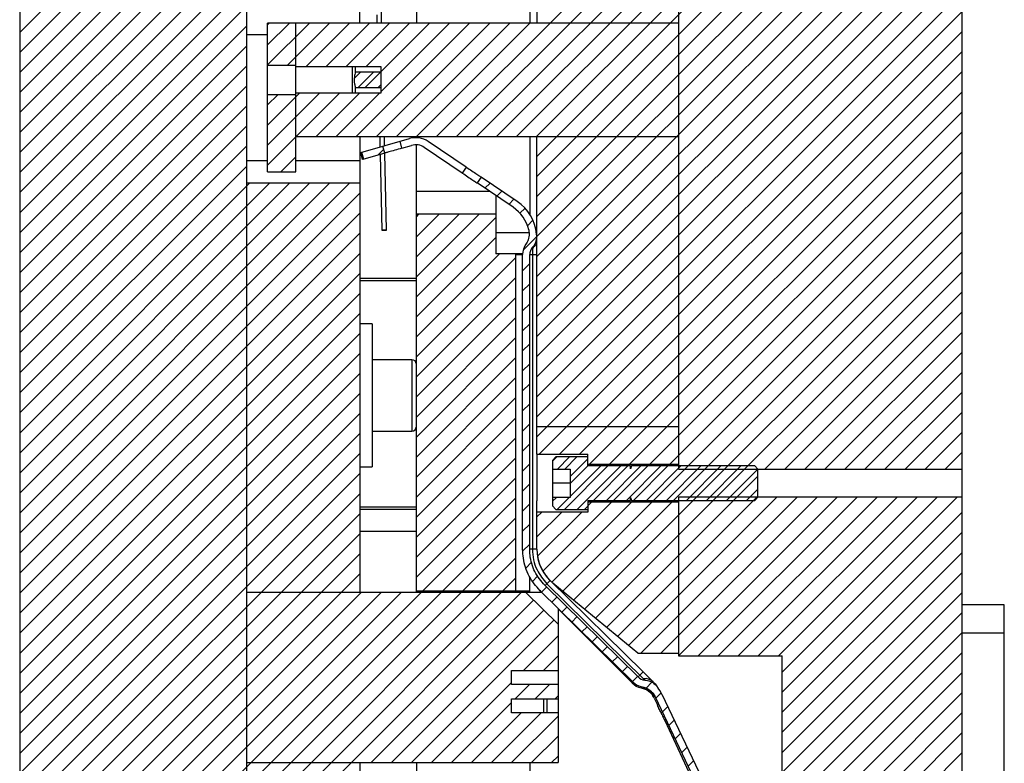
# Model space of a CAD drawing. Header units: inches. Extents: x 1694 to 2505, y -239 to -56.
# Tile 149 of 179: x 1889.32 to 1898.01, y -157.2 to -150.63. Entities that reach past the tile are written whole.
import ezdxf

# ---------------------------------------------------------------- set-up
doc = ezdxf.new("R2010")
doc.units = ezdxf.units.IN
doc.header["$LTSCALE"] = 0.5
doc.header["$MEASUREMENT"] = 0
doc.layers.add('SID-M-F', color=202, linetype='Continuous')
doc.layers.add('SID-M-S', color=105, linetype='Continuous')

msp = doc.modelspace()

# ---------------------------------------------------------------- linework, layer by layer
at = {"layer": 'SID-M-F', "linetype": 'Continuous'}
for p, q in [((1893.0009, -151.66455), (1897.6364, -147.02905)), ((1893.17768, -151.66455), (1897.6364, -147.20583)), ((1893.35445, -151.66455), (1897.6364, -147.38261)), ((1893.53123, -151.66455), (1897.6364, -147.55938)), ((1893.70801, -151.66455), (1897.6364, -147.73616)), ((1893.88478, -151.66455), (1897.6364, -147.91294)), ((1889.32341, -150.74585), (1891.97016, -148.0991)), ((1889.32341, -150.92263), (1892.14694, -148.0991)), ((1889.32341, -151.0994), (1892.32341, -148.0994)), ((1893.8864, -151.83971), (1897.6364, -148.08971)), ((1889.32341, -151.27618), (1892.32341, -148.27618)), ((1895.1364, -150.76649), (1897.6364, -148.26649)), ((1889.32341, -151.45296), (1892.32341, -148.45296)), ((1893.8864, -152.19327), (1897.6364, -148.44327)), ((1889.32341, -151.62973), (1892.32341, -148.62973)), ((1895.1364, -151.12004), (1897.6364, -148.62004)), ((1889.32341, -151.80651), (1892.32341, -148.80651)), ((1893.8864, -152.54682), (1897.6364, -148.79682)), ((1889.32341, -151.98329), (1892.32341, -148.98329)), ((1893.8864, -152.7236), (1897.6364, -148.9736)), ((1889.32341, -152.16006), (1892.32341, -149.16006)), ((1895.1364, -151.65037), (1897.6364, -149.15037)), ((1889.32341, -152.33684), (1892.32341, -149.33684)), ((1893.8864, -153.07715), (1897.6364, -149.32715)), ((1889.32341, -152.51362), (1892.32341, -149.51362)), ((1893.8864, -153.25393), (1897.6364, -149.50393)), ((1893.8864, -153.4307), (1897.6364, -149.6807)), ((1893.8864, -153.60748), (1897.6364, -149.85748)), ((1893.8864, -153.78426), (1897.6364, -150.03426)), ((1893.8864, -153.96103), (1897.6364, -150.21103)), ((1893.8864, -154.13781), (1897.6364, -150.38781)), ((1893.8864, -154.31459), (1897.6364, -150.56459)), ((1889.32341, -152.69039), (1891.32341, -150.69039)), ((1891.5114, -150.67918), (1891.52603, -150.66455)), ((1891.5114, -150.85595), (1891.7028, -150.66455)), ((1891.5114, -151.03273), (1891.87958, -150.66455)), ((1891.68719, -151.03372), (1892.05636, -150.66455)), ((1891.85102, -151.04667), (1892.23313, -150.66455)), ((1892.02779, -151.04667), (1892.40991, -150.66455)), ((1892.20457, -151.04667), (1892.58669, -150.66455)), ((1892.29379, -151.66455), (1893.29379, -150.66455)), ((1892.38135, -151.04667), (1892.76346, -150.66455)), ((1892.47057, -151.66455), (1893.47057, -150.66455)), ((1892.5114, -151.09339), (1892.94024, -150.66455)), ((1892.5114, -151.27017), (1893.11702, -150.66455)), ((1892.64735, -151.66455), (1893.64735, -150.66455)), ((1892.82412, -151.66455), (1893.82412, -150.66455)), ((1893.8864, -152.01649), (1895.1364, -150.76649)), ((1893.90842, -154.46934), (1897.6364, -150.74136)), ((1889.32341, -152.86717), (1891.32341, -150.86717)), ((1894.0852, -154.46934), (1897.6364, -150.91814)), ((1889.32341, -153.04395), (1891.32341, -151.04395)), ((1892.27506, -151.15295), (1892.33078, -151.09724)), ((1892.31043, -151.23186), (1892.44506, -151.09724)), ((1892.37293, -151.23186), (1892.50756, -151.09724)), ((1893.8864, -152.37004), (1895.1364, -151.12004)), ((1894.26197, -154.46934), (1897.6364, -151.09492)), ((1889.32341, -153.22072), (1891.32341, -151.22072)), ((1892.4872, -151.23186), (1892.5114, -151.20767)), ((1891.5114, -151.56306), (1891.79203, -151.28243)), ((1891.5114, -151.73984), (1891.96881, -151.28243)), ((1891.5114, -151.38629), (1891.6023, -151.29538)), ((1891.76346, -151.66455), (1892.14558, -151.28243)), ((1891.94024, -151.66455), (1892.32236, -151.28243)), ((1892.11702, -151.66455), (1892.49914, -151.28243)), ((1894.35186, -154.55623), (1897.6364, -151.27169)), ((1889.32341, -153.3975), (1891.32341, -151.3975)), ((1894.52863, -154.55623), (1897.6364, -151.44847)), ((1889.32341, -153.57428), (1891.32341, -151.57428)), ((1891.5114, -151.91662), (1891.7614, -151.66662)), ((1893.8864, -152.90037), (1895.1364, -151.65037)), ((1894.70541, -154.55623), (1897.6364, -151.62525)), ((1889.32341, -153.75105), (1891.32341, -151.75105)), ((1892.48375, -151.82815), (1892.53547, -151.77643)), ((1891.62774, -151.97705), (1891.7614, -151.84339)), ((1894.88219, -154.55623), (1897.6364, -151.80202)), ((1889.32341, -153.92783), (1891.32341, -151.92783)), ((1895.05896, -154.55623), (1897.6364, -151.9788)), ((1889.32341, -154.10461), (1891.35096, -152.07705)), ((1889.32341, -154.28138), (1891.52774, -152.07705)), ((1889.32341, -154.45816), (1891.70452, -152.07705)), ((1889.32341, -154.63494), (1891.88129, -152.07705)), ((1889.32341, -154.81171), (1892.05807, -152.07705)), ((1889.32341, -154.98849), (1892.23485, -152.07705)), ((1893.42818, -152.12115), (1893.47356, -152.07577)), ((1889.32341, -155.16527), (1892.32341, -152.16527)), ((1893.53375, -152.19236), (1893.57913, -152.14698)), ((1894.9162, -154.87578), (1897.6364, -152.15558)), ((1893.63932, -152.26357), (1893.6847, -152.21819)), ((1893.7379, -152.34176), (1893.78253, -152.29714)), ((1889.32341, -155.34204), (1892.32341, -152.34204)), ((1892.82341, -152.37237), (1892.84669, -152.3491)), ((1892.82341, -152.54915), (1893.02346, -152.3491)), ((1892.82341, -152.72593), (1893.20024, -152.3491)), ((1892.82341, -152.9027), (1893.37702, -152.3491)), ((1892.82341, -153.07948), (1893.52341, -152.37948)), ((1895.09297, -154.87578), (1897.6364, -152.33235)), ((1893.80405, -152.45239), (1893.85243, -152.40401)), ((1889.32341, -155.51882), (1892.32341, -152.51882)), ((1892.82341, -153.25626), (1893.52341, -152.55626)), ((1893.76534, -152.66788), (1893.88447, -152.54875)), ((1894.30841, -155.83712), (1897.6364, -152.50913)), ((1889.32341, -155.6956), (1892.32341, -152.6956)), ((1892.82341, -153.43303), (1893.55735, -152.6991)), ((1892.82341, -153.60981), (1893.69841, -152.73481)), ((1894.40531, -155.917), (1897.6364, -152.68591)), ((1893.76041, -152.84958), (1893.82341, -152.78659)), ((1889.32341, -155.87237), (1892.32341, -152.87237)), ((1895.89789, -154.60119), (1897.6364, -152.86268)), ((1892.82341, -153.78659), (1893.69841, -152.91159)), ((1893.76041, -153.02636), (1893.82341, -152.96336)), ((1889.32341, -156.04915), (1892.32341, -153.04915)), ((1896.07467, -154.60119), (1897.6364, -153.03946)), ((1892.82341, -153.96336), (1893.69841, -153.08836)), ((1893.76041, -153.20313), (1893.82341, -153.14014)), ((1889.32341, -156.22593), (1892.32341, -153.22593)), ((1896.25145, -154.60119), (1897.6364, -153.21624)), ((1892.82341, -154.14014), (1893.69841, -153.26514)), ((1893.76041, -153.37991), (1893.82341, -153.31692)), ((1889.32341, -156.4027), (1892.32341, -153.4027)), ((1896.42822, -154.60119), (1897.6364, -153.39301)), ((1892.82341, -154.31692), (1893.69841, -153.44192)), ((1893.76041, -153.55669), (1893.82341, -153.49369)), ((1889.32341, -156.57948), (1892.32341, -153.57948)), ((1896.605, -154.60119), (1897.6364, -153.56979)), ((1892.82341, -154.49369), (1893.69841, -153.61869)), ((1893.76041, -153.73346), (1893.82341, -153.67047)), ((1889.32341, -156.75626), (1892.32341, -153.75626)), ((1896.78178, -154.60119), (1897.6364, -153.74657)), ((1892.82341, -154.67047), (1893.69841, -153.79547)), ((1893.76041, -153.91024), (1893.82341, -153.84725)), ((1889.32341, -156.93303), (1892.32341, -153.93303)), ((1896.95855, -154.60119), (1897.6364, -153.92334)), ((1892.82341, -154.84725), (1893.69841, -153.97225)), ((1893.76041, -154.08702), (1893.82341, -154.02402)), ((1889.32341, -157.10981), (1892.32341, -154.10981)), ((1897.13533, -154.60119), (1897.6364, -154.10012)), ((1892.82341, -155.02402), (1893.69841, -154.14902)), ((1893.76041, -154.26379), (1893.82341, -154.2008)), ((1889.32341, -157.28659), (1892.32341, -154.28659)), ((1897.31211, -154.60119), (1897.6364, -154.2769)), ((1892.82341, -155.2008), (1893.69841, -154.3258)), ((1893.76041, -154.44057), (1893.82341, -154.37758)), ((1889.32341, -157.46336), (1892.32341, -154.46336)), ((1897.48888, -154.60119), (1897.6364, -154.45367)), ((1892.82341, -155.37758), (1893.69841, -154.50258)), ((1893.76041, -154.61735), (1893.82341, -154.55435)), ((1894.0239, -154.53064), (1894.0618, -154.49274)), ((1894.06972, -154.5991), (1894.17607, -154.49274)), ((1894.13222, -154.5991), (1894.23857, -154.49274)), ((1894.18015, -154.66544), (1894.3364, -154.50919)), ((1889.32341, -157.64014), (1892.32341, -154.64014)), ((1894.12942, -154.95545), (1894.51246, -154.57241)), ((1894.18015, -154.72794), (1894.3364, -154.57169)), ((1894.18015, -154.84222), (1894.44996, -154.57241)), ((1894.24369, -154.95545), (1894.62673, -154.57241)), ((1894.38587, -154.87578), (1894.68923, -154.57241)), ((1894.50014, -154.87578), (1894.80351, -154.57241)), ((1894.56264, -154.87578), (1894.86601, -154.57241)), ((1894.67692, -154.87578), (1894.98029, -154.57241)), ((1894.73942, -154.87578), (1895.04279, -154.57241)), ((1894.8537, -154.87578), (1895.15706, -154.57241)), ((1895.03047, -154.87578), (1895.33384, -154.57241)), ((1895.20725, -154.87578), (1895.51062, -154.57241)), ((1895.38403, -154.87578), (1895.68739, -154.57241)), ((1895.5608, -154.87578), (1895.8359, -154.60068)), ((1892.82341, -155.55435), (1893.69841, -154.67935)), ((1893.76041, -154.79412), (1893.82341, -154.73113)), ((1894.50221, -155.99687), (1895.8364, -154.66268)), ((1889.32341, -157.81692), (1892.32341, -154.81692)), ((1895.73758, -154.87578), (1895.8364, -154.77696)), ((1892.88044, -155.6741), (1893.69841, -154.85613)), ((1893.9385, -155.49992), (1894.54646, -154.89196)), ((1894.018, -155.5972), (1894.72324, -154.89196)), ((1894.0239, -154.88419), (1894.059, -154.8491)), ((1894.06692, -154.95545), (1894.17327, -154.8491)), ((1894.11461, -155.67736), (1894.90002, -154.89196)), ((1894.21151, -155.75724), (1895.07679, -154.89196)), ((1894.30619, -154.95545), (1894.36969, -154.89196)), ((1894.59911, -156.07675), (1895.8364, -154.83946)), ((1894.69601, -156.15663), (1896.00563, -154.847)), ((1894.80532, -156.2241), (1896.18241, -154.847)), ((1894.98209, -156.2241), (1896.35919, -154.847)), ((1895.1364, -156.24657), (1896.53596, -154.847)), ((1895.31065, -156.2491), (1896.71274, -154.847)), ((1895.48742, -156.2491), (1896.88952, -154.847)), ((1895.6642, -156.2491), (1897.06629, -154.847)), ((1895.84098, -156.2491), (1897.24307, -154.847)), ((1896.01775, -156.2491), (1897.41985, -154.847)), ((1896.0508, -156.39282), (1897.59662, -154.847)), ((1889.32341, -157.99369), (1892.32341, -154.99369)), ((1893.76041, -154.9709), (1893.82341, -154.90791)), ((1893.8864, -155.02169), (1893.92924, -154.97885)), ((1893.8864, -155.19847), (1894.10602, -154.97885)), ((1893.89186, -155.36978), (1894.28279, -154.97885)), ((1896.0508, -156.5696), (1897.6364, -154.984)), ((1893.05722, -155.6741), (1893.69841, -155.03291)), ((1893.76041, -155.14768), (1893.82341, -155.08468)), ((1896.0508, -156.74637), (1897.6364, -155.16078)), ((1889.32341, -158.17047), (1892.32341, -155.17047)), ((1893.234, -155.6741), (1893.69841, -155.20968)), ((1893.7613, -155.32357), (1893.82341, -155.26146)), ((1896.0508, -156.92315), (1897.6364, -155.33756)), ((1889.32341, -158.34725), (1892.32341, -155.34725)), ((1893.41077, -155.6741), (1893.69841, -155.38646)), ((1893.78886, -155.47279), (1893.83926, -155.42239)), ((1896.0508, -157.09993), (1897.6364, -155.51433)), ((1889.32341, -158.52402), (1892.32341, -155.52402)), ((1893.58755, -155.6741), (1893.69841, -155.56324)), ((1893.84708, -155.59135), (1893.89287, -155.54555)), ((1893.9284, -155.6868), (1893.97294, -155.64225)), ((1889.32341, -158.7008), (1892.33511, -155.6891)), ((1889.32341, -158.87758), (1892.51189, -155.6891)), ((1889.32341, -159.05435), (1892.68867, -155.6891)), ((1889.32341, -159.23113), (1892.86544, -155.6891)), ((1889.32341, -159.76146), (1893.39577, -155.6891)), ((1889.32341, -159.93824), (1893.57255, -155.6891)), ((1889.32341, -160.11501), (1893.74933, -155.6891)), ((1891.32341, -157.58468), (1893.219, -155.6891)), ((1891.54222, -157.1891), (1893.04222, -155.6891)), ((1892.4261, -157.1891), (1893.85769, -155.75751)), ((1894.01756, -155.77442), (1894.0621, -155.72987)), ((1896.0508, -157.2767), (1897.6364, -155.69111)), ((1892.60288, -157.1891), (1893.94685, -155.84513)), ((1894.10672, -155.86203), (1894.15126, -155.81749)), ((1892.77966, -157.1891), (1894.03601, -155.93275)), ((1894.19588, -155.94965), (1894.24042, -155.90511)), ((1896.0508, -157.45348), (1897.6364, -155.86789)), ((1894.28504, -156.03727), (1894.32958, -155.99272)), ((1893.76813, -156.3774), (1894.07341, -156.07212)), ((1894.3742, -156.12488), (1894.41874, -156.08034)), ((1896.0508, -157.63026), (1897.6364, -156.04466)), ((1894.46336, -156.2125), (1894.5079, -156.16796)), ((1893.9449, -156.3774), (1894.07341, -156.2489)), ((1894.55252, -156.30012), (1894.59706, -156.25557)), ((1896.0508, -157.80703), (1897.6364, -156.22144)), ((1894.64168, -156.38773), (1894.68622, -156.34319)), ((1894.73084, -156.47535), (1894.77538, -156.43081)), ((1895.38552, -158.6491), (1897.6364, -156.39822)), ((1892.95643, -157.1891), (1893.66341, -156.48212)), ((1893.6949, -156.6274), (1893.82151, -156.50079)), ((1893.87168, -156.6274), (1893.99829, -156.50079)), ((1894.8505, -156.53247), (1894.90223, -156.48074)), ((1894.04846, -156.6274), (1894.07341, -156.60245)), ((1894.93706, -156.62269), (1894.98405, -156.57569)), ((1895.5623, -158.6491), (1897.6364, -156.57499)), ((1893.13321, -157.1891), (1893.66341, -156.6589)), ((1894.99414, -156.74237), (1895.0414, -156.69512)), ((1893.30999, -157.1891), (1893.74829, -156.75079)), ((1893.48676, -157.1891), (1893.92507, -156.75079)), ((1893.66354, -157.1891), (1894.07341, -156.77923)), ((1895.05123, -156.86206), (1895.09848, -156.81481)), ((1895.73907, -158.6491), (1897.6364, -156.75177)), ((1893.84032, -157.1891), (1894.07341, -156.95601)), ((1895.10832, -156.98175), (1895.15557, -156.9345)), ((1895.91585, -158.6491), (1897.6364, -156.92855)), ((1895.16541, -157.10144), (1895.21266, -157.05419)), ((1894.01709, -157.1891), (1894.07341, -157.13278)), ((1896.0508, -158.69092), (1897.6364, -157.10532)), ((1889.32341, -159.40791), (1891.54222, -157.1891)), ((1895.2225, -157.22113), (1895.26975, -157.17388))]:
    msp.add_line(p, q, dxfattribs=at)
at = {"layer": 'SID-M-S'}
for p, q in [((1889.32341, -142.5991), (1889.32341, -166.5991)), ((1891.32341, -142.5991), (1891.32341, -166.5991)), ((1895.1364, -142.5991), (1895.1364, -154.60119)), ((1897.6364, -142.5991), (1897.6364, -166.5991)), ((1892.82341, -147.3491), (1892.82341, -150.66455)), ((1893.82341, -147.3491), (1893.82341, -150.66455)), ((1892.32341, -150.66455), (1892.32341, -148.0991)), ((1893.8864, -148.0991), (1893.8864, -150.66455)), ((1892.51699, -150.66455), (1892.51051, -150.39437)), ((1892.47419, -150.59014), (1892.47598, -150.66455)), ((1895.1364, -150.66455), (1891.5114, -150.66455)), ((1891.5114, -151.97705), (1891.5114, -150.66455)), ((1891.7614, -151.97705), (1891.7614, -150.66455)), ((1891.32341, -150.76455), (1891.5114, -150.76455)), ((1891.5114, -151.03372), (1891.7614, -151.03372)), ((1891.7614, -151.04667), (1892.5114, -151.04667)), ((1892.2614, -151.28243), (1892.2614, -151.04667)), ((1892.2864, -151.09724), (1892.2864, -151.04667)), ((1892.5114, -151.04667), (1892.5114, -151.28243)), ((1892.5114, -151.09724), (1892.2864, -151.09724)), ((1892.2864, -151.28243), (1892.2864, -151.23186)), ((1892.2864, -151.23186), (1892.5114, -151.23186)), ((1891.7614, -151.29538), (1891.5114, -151.29538)), ((1892.5114, -151.28243), (1891.7614, -151.28243)), ((1891.7614, -151.66455), (1895.1364, -151.66455)), ((1892.32341, -151.66455), (1892.32341, -155.6891)), ((1892.33229, -151.80604), (1892.76428, -151.68218)), ((1892.49998, -151.66455), (1892.50221, -151.75732)), ((1892.54294, -151.74564), (1892.54099, -151.66455)), ((1892.82341, -151.66455), (1892.82341, -151.67461)), ((1893.82341, -151.66455), (1893.82341, -152.34996)), ((1893.8864, -154.46934), (1893.8864, -151.66455)), ((1892.54524, -151.81051), (1892.52788, -151.74996)), ((1892.69662, -151.76711), (1892.67926, -151.70656)), ((1892.69662, -151.76711), (1892.78164, -151.74273)), ((1892.82341, -155.6891), (1892.82341, -151.73763)), ((1893.22884, -151.98669), (1892.89339, -151.76043)), ((1893.26407, -151.93447), (1892.92861, -151.7082)), ((1892.34966, -151.8666), (1892.33229, -151.80604)), ((1892.33325, -151.80577), (1892.35062, -151.86632)), ((1892.33902, -151.80412), (1892.35639, -151.86467)), ((1892.54524, -151.81051), (1892.35062, -151.86632)), ((1892.50377, -151.82241), (1892.51981, -152.49069)), ((1892.5608, -152.4897), (1892.5445, -151.81073)), ((1891.32341, -151.87705), (1891.5114, -151.87705)), ((1891.7614, -151.87705), (1892.32341, -151.87705)), ((1893.26407, -151.93447), (1893.22884, -151.98669)), ((1891.5114, -151.97705), (1891.7614, -151.97705)), ((1893.39462, -152.02253), (1893.3594, -152.07475)), ((1893.71285, -152.23718), (1893.39462, -152.02253)), ((1892.32341, -152.07705), (1891.32341, -152.07705)), ((1893.67763, -152.2894), (1893.3594, -152.07475)), ((1893.46961, -152.1491), (1892.82341, -152.1491)), ((1893.52341, -152.18538), (1893.52341, -152.6991)), ((1893.52341, -152.3491), (1892.82341, -152.3491)), ((1892.52084, -152.49065), (1892.51986, -152.49069)), ((1892.51986, -152.49069), (1892.522, -152.49065)), ((1892.52478, -152.49055), (1892.52084, -152.49065)), ((1892.522, -152.49065), (1892.52692, -152.49054)), ((1892.53109, -152.49039), (1892.52478, -152.49055)), ((1892.52692, -152.49054), (1892.53387, -152.49038)), ((1892.53879, -152.4902), (1892.53109, -152.49039)), ((1892.53387, -152.49038), (1892.54181, -152.49019)), ((1892.54673, -152.49001), (1892.53879, -152.4902)), ((1892.54181, -152.49019), (1892.54952, -152.49)), ((1892.55369, -152.48985), (1892.54673, -152.49001)), ((1892.54952, -152.49), (1892.55582, -152.48984)), ((1892.55861, -152.48974), (1892.55369, -152.48985)), ((1892.55582, -152.48984), (1892.55976, -152.48974)), ((1892.56074, -152.4897), (1892.55861, -152.48974)), ((1892.55976, -152.48974), (1892.56074, -152.4897)), ((1893.52341, -152.5116), (1893.81921, -152.5116)), ((1893.88462, -152.52617), (1893.88482, -152.5287)), ((1893.88533, -152.54222), (1893.88468, -152.52684)), ((1893.78988, -152.61655), (1893.78961, -152.61524)), ((1893.76059, -152.6991), (1893.52341, -152.6991)), ((1893.69841, -152.6991), (1893.69841, -155.6741)), ((1893.69841, -152.70657), (1893.76041, -152.70657)), ((1893.76041, -155.30571), (1893.76041, -152.70657)), ((1893.82341, -155.30571), (1893.82341, -152.70657)), ((1893.82341, -152.70657), (1893.8864, -152.70657)), ((1893.84703, -152.65295), (1893.84703, -155.30571)), ((1892.32341, -152.9141), (1892.82341, -152.9141)), ((1892.32341, -152.9341), (1892.82341, -152.9341)), ((1892.43482, -153.31917), (1892.32341, -153.31917)), ((1892.43482, -153.31917), (1892.43482, -154.57902)), ((1892.78404, -153.63414), (1892.43482, -153.63414)), ((1892.78404, -153.63414), (1892.78404, -154.26406)), ((1892.43482, -154.26406), (1892.78404, -154.26406)), ((1893.8864, -154.2241), (1895.1364, -154.2241)), ((1893.8864, -154.46934), (1893.8864, -154.88102)), ((1893.8864, -154.46934), (1894.3364, -154.46934)), ((1894.3364, -154.57241), (1894.3364, -154.46934)), ((1894.05515, -154.49274), (1894.0239, -154.52446)), ((1894.0239, -154.52446), (1894.0239, -154.92373)), ((1894.3364, -154.49274), (1894.05515, -154.49274)), ((1894.3364, -154.55623), (1895.1364, -154.55623)), ((1892.32341, -154.57902), (1892.43482, -154.57902)), ((1894.0239, -154.5991), (1894.18015, -154.5991)), ((1894.18015, -154.5991), (1894.18015, -154.8491)), ((1894.71179, -154.57241), (1894.3364, -154.57241)), ((1894.71179, -154.59653), (1894.71179, -154.57241)), ((1894.72189, -154.57241), (1894.71332, -154.59681)), ((1895.80865, -154.57241), (1894.72189, -154.57241)), ((1895.1364, -154.60119), (1897.6364, -154.60119)), ((1895.8364, -154.60119), (1895.80865, -154.57241)), ((1895.8364, -154.847), (1895.8364, -154.60119)), ((1894.18015, -154.7241), (1894.0239, -154.7241)), ((1893.8864, -155.3053), (1893.8864, -154.88102)), ((1894.18015, -154.8491), (1894.0239, -154.8491)), ((1894.3364, -154.87578), (1894.71179, -154.87578)), ((1894.3364, -154.87578), (1894.3364, -154.97885)), ((1895.1364, -154.89196), (1894.3364, -154.89196)), ((1894.71179, -154.87578), (1894.71179, -154.85166)), ((1894.71332, -154.85138), (1894.72189, -154.87578)), ((1894.72189, -154.87578), (1895.80865, -154.87578)), ((1897.6364, -154.847), (1895.1364, -154.847)), ((1895.1364, -154.847), (1895.1364, -156.2491)), ((1895.80865, -154.87578), (1895.8364, -154.847)), ((1892.32341, -154.9341), (1892.82341, -154.9341)), ((1892.32341, -154.9541), (1892.82341, -154.9541)), ((1894.3364, -154.97885), (1893.8864, -154.97885)), ((1894.0239, -154.92373), (1894.05515, -154.95545)), ((1894.05515, -154.95545), (1894.3364, -154.95545)), ((1892.32341, -155.1491), (1892.82341, -155.1491)), ((1893.82341, -155.6891), (1893.82341, -155.55053)), ((1894.00279, -155.58327), (1894.82353, -156.3898)), ((1892.82341, -155.6741), (1893.82341, -155.6741)), ((1893.91263, -155.67318), (1893.92854, -155.6891)), ((1893.91803, -155.66952), (1893.91448, -155.67312)), ((1894.73522, -156.47966), (1893.91448, -155.67312)), ((1894.77938, -156.43473), (1893.95864, -155.62819)), ((1893.97519, -155.61135), (1894.82836, -156.44975)), ((1894.77785, -156.2241), (1894.02833, -155.60624)), ((1893.92854, -155.6891), (1891.32341, -155.6891)), ((1894.07341, -155.9695), (1893.78807, -155.6891)), ((1894.07341, -155.83396), (1894.7263, -156.48685)), ((1894.07341, -155.83396), (1894.07341, -157.1891)), ((1898.0114, -155.7991), (1897.6364, -155.7991)), ((1898.0114, -162.0991), (1898.0114, -155.7991)), ((1898.0114, -156.0491), (1897.6364, -156.0491)), ((1894.77785, -156.2241), (1895.1364, -156.2241)), ((1895.1364, -156.2491), (1896.0508, -156.2491)), ((1896.0508, -158.6991), (1896.0508, -156.2491)), ((1893.66341, -156.3774), (1894.07341, -156.3774)), ((1893.66341, -156.50079), (1893.66341, -156.3774)), ((1894.77938, -156.43473), (1894.82353, -156.3898)), ((1894.82353, -156.3898), (1894.90999, -156.47477)), ((1894.83715, -156.45984), (1894.83843, -156.46156)), ((1894.07341, -156.50079), (1893.66341, -156.50079)), ((1894.7263, -156.48685), (1894.73435, -156.4788)), ((1894.81703, -156.52221), (1894.81596, -156.52036)), ((1893.66341, -156.6274), (1894.07341, -156.6274)), ((1893.66341, -156.75079), (1893.66341, -156.6274)), ((1893.94466, -156.6274), (1893.94466, -156.75079)), ((1893.97591, -156.6274), (1893.97591, -156.75079)), ((1894.92243, -156.62211), (1894.95009, -156.68141)), ((1895.57088, -157.95152), (1894.93253, -156.6132)), ((1894.98939, -156.58608), (1895.62127, -157.91086)), ((1894.95009, -156.68141), (1894.96234, -156.6757)), ((1894.07341, -156.75079), (1893.66341, -156.75079)), ((1894.99516, -156.74452), (1894.98231, -156.75051)), ((1895.02799, -156.81333), (1895.01453, -156.81961)), ((1895.01453, -156.81961), (1895.46588, -157.78754)), ((1895.06073, -156.9187), (1895.07506, -156.91201)), ((1895.07693, -156.91595), (1895.06257, -156.92265)), ((1895.08551, -156.97184), (1895.1003, -156.96494)), ((1891.32341, -157.1891), (1894.07341, -157.1891)), ((1892.32341, -157.1891), (1892.32341, -161.0991)), ((1892.82341, -157.1891), (1892.82341, -157.8986)), ((1893.82341, -157.1891), (1893.82341, -161.8491))]:
    msp.add_line(p, q, dxfattribs=at)
for centre, radius, start, end in [((1892.81854, -151.8714), 0.19685, 56, 106), ((1892.81854, -151.8714), 0.13386, 56, 106), ((1893.4927, -152.56357), 0.33071, 13.240212, 56), ((1893.4927, -152.56357), 0.3937, 5.451509, 56), ((1893.9179, -152.70657), 0.15748, 144.549778, 180), ((1893.9179, -152.70657), 0.09449, 138.958992, 180), ((1892.78404, -153.67351), 0.03937, 0, 90), ((1892.78404, -154.22469), 0.03937, 270, 0), ((1894.2764, -155.3053), 0.39, 180, 230.5), ((1894.27554, -155.30571), 0.38914, 180, 225.5), ((1894.8456, -156.36734), 0.09449, 225.5, 265.646651), ((1894.84288, -156.54803), 0.09935, 47.512651, 98.405925), ((1894.83765, -156.3755), 0.15748, 225, 258.811996), ((1894.8456, -156.36734), 0.15748, 225.5, 259.546487), ((1894.62271, -156.76187), 0.33071, 25, 42.280205), ((1894.63404, -156.75557), 0.3937, 25.5, 35.445933), ((1894.63404, -156.75557), 0.33071, 25.5, 26.946843)]:
    msp.add_arc(centre, radius, start, end, dxfattribs=at)
for points, knots in [([(1892.2864, -151.09724), (1892.28251, -151.10982), (1892.27232, -151.14283), (1892.27319, -151.19004), (1892.28301, -151.22113), (1892.2864, -151.23186)], [0, 0, 0, 0, 0.2874574, 0.7540993, 1, 1, 1, 1]), ([(1892.69662, -151.76711), (1892.67441, -151.77348), (1892.62998, -151.78622), (1892.58023, -151.80048), (1892.55053, -151.809), (1892.547, -151.81001), (1892.54524, -151.81051)], [0, 0, 0, 0, 0.279619, 0.5592379, 0.779619, 1, 1, 1, 1]), ([(1893.26407, -151.93447), (1893.28115, -151.94599), (1893.31533, -151.96905), (1893.35879, -151.99836), (1893.38782, -152.01794), (1893.39462, -152.02253), (1893.39462, -152.02253), (1893.39462, -152.02253)], [0, 0, 0, 0, 0.2499941, 0.4999862, 0.7499779, 0.9999704, 1, 1, 1, 1]), ([(1893.22884, -151.98669), (1893.24593, -151.99822), (1893.2801, -152.02127), (1893.32356, -152.05058), (1893.35261, -152.07017), (1893.35938, -152.07474), (1893.3594, -152.07475), (1893.3594, -152.07475)], [0, 0, 0, 0, 0.2499941, 0.4999862, 0.7499779, 0.9999704, 1, 1, 1, 1]), ([(1893.81462, -152.48783), (1893.81652, -152.49945), (1893.82129, -152.5285), (1893.81397, -152.5739), (1893.7973, -152.6022), (1893.78961, -152.61524)], [0, 0, 0, 0, 0.2644824, 0.6610439, 1, 1, 1, 1]), ([(1893.88462, -152.52617), (1893.88472, -152.54192), (1893.88493, -152.57569), (1893.86858, -152.61646), (1893.85208, -152.63756), (1893.84663, -152.64453)], [0, 0, 0, 0, 0.36913097, 0.791375, 1, 1, 1, 1]), ([(1893.84663, -152.64453), (1893.8467, -152.64497), (1893.84682, -152.64573), (1893.84697, -152.65079), (1893.84703, -152.65295)], [0, 0, 0, 0, 0.5736298, 1, 1, 1, 1]), ([(1893.8831, -152.57737), (1893.88122, -152.59094), (1893.87734, -152.61895), (1893.85734, -152.64139), (1893.84703, -152.65295)], [0, 0, 0, 0, 0.48458987, 1, 1, 1, 1]), ([(1893.88576, -152.57577), (1893.88569, -152.57388), (1893.88561, -152.57186), (1893.88512, -152.57267), (1893.88509, -152.57273)], [0, 0, 0, 0, 0.9298283, 1, 1, 1, 1]), ([(1894.71332, -154.59681), (1894.71332, -154.59681), (1894.71329, -154.5969), (1894.71319, -154.59707), (1894.71298, -154.59725), (1894.71272, -154.59735), (1894.71246, -154.59735), (1894.71221, -154.59727), (1894.712, -154.59711), (1894.71185, -154.59688), (1894.7118, -154.59668), (1894.71179, -154.59656), (1894.71179, -154.59653)], [0, 0, 0, 0, 0.0010284, 0.1293163, 0.2543497, 0.3743059, 0.4898781, 0.6036615, 0.7187755, 0.8376821, 0.9613793, 1, 1, 1, 1]), ([(1894.71179, -154.85166), (1894.7118, -154.85159), (1894.71181, -154.85141), (1894.71193, -154.85117), (1894.71211, -154.85099), (1894.71233, -154.85088), (1894.71255, -154.85083), (1894.71281, -154.85086), (1894.71304, -154.85098), (1894.71322, -154.85116), (1894.71329, -154.85131), (1894.71332, -154.85138)], [0, 0, 0, 0, 0.10482044, 0.23331088, 0.35911125, 0.43834325, 0.55244198, 0.66656486, 0.78051217, 0.89697904, 1, 1, 1, 1]), ([(1893.91448, -155.67312), (1893.87987, -155.63241), (1893.82666, -155.56983), (1893.77301, -155.44321), (1893.7654, -155.36016), (1893.76041, -155.30571)], [0, 0, 0, 0, 0.3906164, 0.600477, 1, 1, 1, 1]), ([(1893.95864, -155.62819), (1893.92596, -155.58903), (1893.86062, -155.5107), (1893.82671, -155.39216), (1893.82409, -155.32367), (1893.82341, -155.30571)], [0, 0, 0, 0, 0.424559, 0.8491178, 1, 1, 1, 1]), ([(1893.84703, -155.30571), (1893.84024, -155.30571), (1893.82666, -155.30571), (1893.82449, -155.30571), (1893.82341, -155.30571)], [0, 0, 0, 0, 0.5, 1, 1, 1, 1]), ([(1893.84703, -155.30571), (1893.84915, -155.3374), (1893.8534, -155.40079), (1893.89077, -155.50966), (1893.94319, -155.5728), (1893.97519, -155.61135)], [0, 0, 0, 0, 0.2803734, 0.5607468, 1, 1, 1, 1]), ([(1893.95864, -155.62819), (1893.9594, -155.62742), (1893.96091, -155.62588), (1893.97043, -155.61619), (1893.97519, -155.61135)], [0, 0, 0, 0, 0.5, 1, 1, 1, 1]), ([(1894.82836, -156.44975), (1894.82993, -156.45137), (1894.83319, -156.45473), (1894.83639, -156.45878), (1894.8369, -156.45948), (1894.83715, -156.45984)], [0, 0, 0, 0, 0.3175855, 0.6561448, 1, 1, 1, 1]), ([(1894.83843, -156.46156), (1894.85421, -156.46421), (1894.88745, -156.4698), (1894.92786, -156.49465), (1894.94694, -156.51776), (1894.95477, -156.52725)], [0, 0, 0, 0, 0.34722212, 0.73192167, 1, 1, 1, 1]), ([(1894.8, -156.51773), (1894.80051, -156.51833), (1894.80522, -156.52393), (1894.80696, -156.52898), (1894.80717, -156.52912), (1894.80725, -156.52917)], [0, 0, 0, 0, 0.0646369, 0.6035971, 1, 1, 1, 1]), ([(1894.80773, -156.53011), (1894.81941, -156.53317), (1894.84275, -156.5393), (1894.87364, -156.55813), (1894.89993, -156.5824), (1894.91179, -156.60241), (1894.91771, -156.61239)], [0, 0, 0, 0, 0.2508885, 0.5015371, 0.7514105, 1, 1, 1, 1]), ([(1894.8168, -156.52175), (1894.82705, -156.5243), (1894.84762, -156.52942), (1894.87561, -156.54479), (1894.89833, -156.5625), (1894.90915, -156.57673), (1894.9136, -156.58258)], [0, 0, 0, 0, 0.26877242, 0.5391626, 0.81064679, 1, 1, 1, 1]), ([(1894.81703, -156.52221), (1894.829, -156.52532), (1894.85807, -156.53287), (1894.89956, -156.56026), (1894.91901, -156.59045), (1894.92884, -156.60571)], [0, 0, 0, 0, 0.2572902, 0.6245848, 1, 1, 1, 1]), ([(1894.90999, -156.47477), (1894.91696, -156.48195), (1894.9306, -156.49602), (1894.94447, -156.51325), (1894.95292, -156.52461), (1894.95477, -156.52725), (1894.95477, -156.52725), (1894.95477, -156.52725)], [0, 0, 0, 0, 0.2650525, 0.5189483, 0.7626074, 0.9999932, 1, 1, 1, 1]), ([(1894.90343, -156.57015), (1894.90509, -156.57164), (1894.9155, -156.58101), (1894.92214, -156.59325), (1894.92772, -156.60353)], [0, 0, 0, 0, 0.1599571, 1, 1, 1, 1]), ([(1894.98231, -156.75051), (1894.98086, -156.7474), (1894.97796, -156.74119), (1894.96933, -156.72268), (1894.95975, -156.70213), (1894.95331, -156.68832), (1894.95009, -156.68141)], [0, 0, 0, 0, 0.279732, 0.5594638, 0.7797319, 1, 1, 1, 1]), ([(1894.98231, -156.75051), (1894.98376, -156.75362), (1894.98665, -156.75984), (1894.99528, -156.77834), (1895.00487, -156.79889), (1895.01131, -156.8127), (1895.01453, -156.81961)], [0, 0, 0, 0, 0.279732, 0.5594638, 0.7797319, 1, 1, 1, 1])]:
    msp.add_open_spline(points, degree=3, knots=knots, dxfattribs=at)
for points in [[(1893.8864, -155.30571), (1893.88459, -155.30571), (1893.88099, -155.30571), (1893.85835, -155.30571), (1893.84703, -155.30571)], [(1894.00279, -155.58327), (1894.00152, -155.58455), (1893.99899, -155.58713), (1893.98313, -155.60327), (1893.97519, -155.61135)]]:
    msp.add_open_spline(points, degree=3, dxfattribs=at)

doc.saveas('drawing.dxf')
